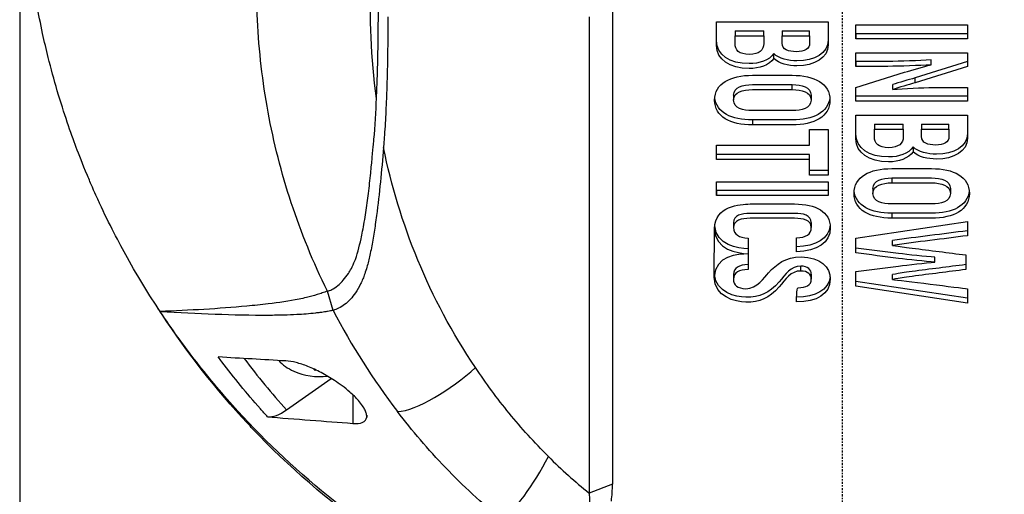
# Model space of a CAD drawing. Header units: millimetres. Extents: x 0 to 4378, y 0 to 2397.
# Tile 235 of 256: x 2192 to 2263, y 1188 to 1222. Entities that reach past the tile are written whole.
import ezdxf

# ---------------------------------------------------------------- set-up
doc = ezdxf.new("R2010")
doc.units = ezdxf.units.MM
doc.header["$LTSCALE"] = 0.2
doc.linetypes.add('CENTER2', pattern=[1.125, 0.75, -0.125, 0.125, -0.125])
doc.layers.add('02_Center Line', color=1, linetype='CENTER2')

# ---------------------------------------------------------------- blocks, each defined once
blk = doc.blocks.new('A$Ccbb9c741')
for p, q in [((-59, 736.1), (-59, 672.9)), ((-18.145, 722.509), (-18.145, 688.295)), ((-9.002, 722.138), (-1.001, 722.138)), ((-7.676, 721.498), (-7.676, 721.144)), ((-7.676, 721.498), (-5.607, 721.498)), ((-5.607, 721.144), (-5.607, 721.498)), ((-4.293, 721.498), (-4.293, 721.144)), ((-4.293, 721.498), (-2.327, 721.498)), ((-2.327, 721.144), (-2.327, 721.498)), ((0.999, 720.924), (0.999, 721.918)), ((0.999, 721.918), (8.999, 721.918)), ((8.999, 721.918), (8.999, 720.924)), ((-7.676, 721.144), (-5.607, 721.144)), ((-5.607, 720.948), (-5.607, 720.595)), ((-4.293, 721.144), (-2.327, 721.144)), ((-2.327, 720.989), (-2.327, 720.635)), ((8.999, 721.278), (0.999, 721.278)), ((0.999, 721.278), (0.999, 720.924)), ((8.999, 720.924), (0.999, 720.924)), ((0.999, 718.944), (0.999, 719.922)), ((0.999, 719.922), (8.999, 719.922)), ((8.999, 719.922), (8.999, 718.936)), ((-4.898, 719.503), (-4.898, 719.857)), ((0.999, 719.298), (0.999, 718.944)), ((8.999, 719.29), (5.239, 718.11)), ((6.393, 719.065), (6.393, 719.419)), ((0.999, 717.425), (4.473, 718.516)), ((8.999, 718.936), (5.239, 717.756)), ((5.239, 717.756), (5.239, 718.11)), ((-41.464, 717.393), (-41.464, 717.392)), ((-41.459, 717.36), (-41.459, 717.36)), ((-3.573, 717.278), (-3.573, 717.631)), ((0.999, 716.439), (0.999, 717.425)), ((3.639, 717.279), (3.639, 717.633)), ((8.999, 717.417), (8.999, 716.439)), ((-7.779, 716.872), (-7.779, 716.518)), ((-2.224, 716.872), (-2.224, 716.518)), ((8.999, 716.792), (0.999, 716.792)), ((0.999, 716.439), (0.999, 716.792)), ((8.999, 716.439), (0.999, 716.439)), ((-6.43, 715.093), (-6.43, 714.74)), ((0.999, 715.437), (8.999, 715.436)), ((-2.338, 714.419), (-1.001, 714.419)), ((-2.338, 713.279), (-2.338, 714.419)), ((-1.001, 714.419), (-1.001, 711.121)), ((2.325, 714.796), (2.325, 714.442)), ((2.325, 714.796), (4.393, 714.796)), ((2.325, 714.442), (4.393, 714.442)), ((4.393, 714.442), (4.393, 714.796)), ((4.393, 714.246), (4.393, 713.893)), ((5.708, 714.796), (5.708, 714.442)), ((5.708, 714.796), (7.673, 714.796)), ((5.708, 714.442), (7.673, 714.442)), ((7.673, 714.442), (7.673, 714.796)), ((7.673, 714.287), (7.673, 713.933)), ((-2.338, 713.279), (-2.338, 713.633)), ((-9.002, 713.279), (-2.338, 713.279)), ((-9.002, 712.261), (-9.002, 713.279)), ((5.102, 713.155), (5.102, 712.802)), ((-2.338, 712.614), (-9.002, 712.614)), ((-9.002, 712.261), (-9.002, 712.614)), ((-2.338, 712.261), (-9.002, 712.261)), ((-2.338, 712.261), (-2.338, 712.614)), ((-2.338, 711.121), (-2.338, 712.261)), ((-1.001, 711.475), (-2.338, 711.475)), ((-2.338, 711.121), (-2.338, 711.475)), ((-1.001, 711.121), (-2.338, 711.121)), ((3.57, 710.93), (3.57, 710.576)), ((-9.002, 710.659), (-1.001, 710.659)), ((-9.002, 709.665), (-9.002, 710.659)), ((-1.001, 710.018), (-9.002, 710.018)), ((-9.002, 710.018), (-9.002, 709.665)), ((-1.001, 710.659), (-1.001, 709.665)), ((2.222, 710.17), (2.222, 709.817)), ((7.776, 710.17), (7.776, 709.817)), ((-1.001, 709.665), (-9.002, 709.665)), ((3.57, 708.392), (3.57, 708.039)), ((-9.161, 703.833), (-9.139, 707.304)), ((-7.779, 707.716), (-7.779, 707.362)), ((-2.201, 707.724), (-2.201, 707.37)), ((0.992, 706.601), (9.006, 707.809)), ((9.006, 707.809), (9.006, 706.781)), ((-6.739, 706.594), (-6.739, 705.483)), ((-3.264, 705.623), (-3.264, 706.617)), ((0.992, 705.54), (0.992, 706.601)), ((-3.264, 705.623), (-3.264, 705.976)), ((0.992, 705.54), (0.992, 705.894)), ((3.623, 706.085), (3.623, 706.438)), ((-6.739, 705.483), (-6.739, 705.468)), ((-6.739, 705.468), (-6.739, 704.35)), ((6.67, 704.887), (6.67, 705.241)), ((8.891, 705.397), (8.891, 704.353)), ((-2.956, 704.245), (-2.956, 704.598)), ((-7.79, 704), (-7.79, 703.647)), ((-2.201, 704.008), (-2.201, 703.655)), ((0.992, 703.15), (0.992, 704.21)), ((3.623, 703.633), (3.623, 703.987)), ((9.006, 702.295), (0.992, 703.503)), ((0.992, 703.15), (0.992, 703.503)), ((9.006, 701.941), (0.992, 703.15)), ((9.006, 702.969), (9.006, 701.941)), ((-36.509, 701.419), (-36.916, 702.794)), ((-48.916, 701.317), (-48.924, 701.339)), ((-37.863, 697.141), (-37.863, 697.191)), ((-39.853, 694.266), (-36.648, 696.533)), ((-35.096, 695.352), (-35.096, 693.301)), ((-34.105, 693.902), (-34.105, 693.737)), ((-16.474, 688.933), (-18.145, 688.295))]:
    blk.add_line(p, q)
blk.add_arc((-37.5, 701.183), 4.52, 246.00135, 277.30956)
for centre, major_axis, ratio, start_param, end_param in [((24.582, 684.795), (33.547, -19.792), 0.183957, 3.24645, 3.249702), ((28.277, 731.403), (67.387, 24), 0.819109, 3.252927, 3.398786), ((-19.389, 715.473), (-24.656, 32.289), 0.721475, 1.562316, 1.680182), ((-37.5, 699.118), (3.45, 0), 0.707107, 3.704223, 4.150483), ((-37.5, 700.157), (4.281, 0), 0.707107, 4.627603, 4.655268), ((-39.849, 696.397), (-1.8, -2.473), 0.494925, 0.295552, 0.971451), ((169.397, 970.579), (184.404, 284.56), 0.329505, 3.072186, 3.106934), ((-28.126, 689.07), (11.636, -0.777), 0.815749, 6.222816, 6.350482)]:
    blk.add_ellipse(centre, major_axis=major_axis, ratio=ratio, start_param=start_param, end_param=end_param)
for points, knots in [([(-48.924, 701.339), (-49.7, 702.51), (-50.489, 703.79), (-51.266, 705.183), (-51.892, 706.306), (-52.574, 707.614), (-53.269, 709.117), (-53.351, 709.295), (-53.529, 709.678), (-53.786, 710.27), (-53.893, 710.515), (-54.014, 710.795), (-54.146, 711.112), (-54.49, 711.936), (-54.749, 712.608), (-54.942, 713.124), (-55.339, 714.183), (-55.814, 715.537), (-56.302, 717.194), (-56.537, 717.991), (-56.752, 718.787), (-56.95, 719.579), (-57.094, 720.158), (-57.229, 720.736), (-57.354, 721.312), (-57.654, 722.691), (-57.902, 724.076), (-58.101, 725.465), (-58.173, 725.966), (-58.251, 726.562), (-58.329, 727.251), (-58.421, 728.068), (-58.474, 728.684), (-58.507, 729.097), (-58.528, 729.358), (-58.541, 729.539), (-58.549, 729.638), (-58.599, 730.335), (-58.636, 731.032), (-58.661, 731.73), (-58.695, 732.666), (-58.699, 733.364), (-58.699, 733.822), (-58.699, 733.844), (-58.699, 733.866), (-58.699, 733.888), (-58.698, 735.259), (-58.65, 736.621), (-58.553, 738.004), (-58.537, 738.231), (-58.519, 738.455), (-58.501, 738.676), (-58.395, 739.965), (-58.256, 741.138), (-58.108, 742.173), (-58.068, 742.447), (-58, 742.914), (-57.89, 743.57), (-57.855, 743.777), (-57.816, 744.003), (-57.772, 744.248), (-57.616, 745.112), (-57.473, 745.801), (-57.36, 746.316), (-57.029, 747.84), (-56.667, 749.208), (-56.308, 750.427), (-56.09, 751.164), (-55.843, 751.952), (-55.558, 752.792), (-55.372, 753.34), (-55.17, 753.908), (-54.949, 754.498), (-54.696, 755.174), (-54.431, 755.846), (-54.153, 756.514), (-53.874, 757.183), (-53.582, 757.849), (-53.276, 758.513), (-53.091, 758.914), (-52.909, 759.299), (-52.729, 759.665), (-52.205, 760.741), (-51.712, 761.668), (-51.275, 762.451), (-50.584, 763.691), (-49.809, 764.974), (-48.936, 766.294)], [-1, -1, -1, -1, -0.9375, -0.9375, -0.9375, -0.875, -0.875, -0.875, -0.8528979, -0.8528979, -0.8528979, -0.84375, -0.84375, -0.84375, -0.8125, -0.8125, -0.8125, -0.75, -0.75, -0.75, -0.7138981, -0.7138981, -0.7138981, -0.6875, -0.6875, -0.6875, -0.625, -0.625, -0.625, -0.5982143, -0.5982143, -0.5982143, -0.5763525, -0.5763525, -0.5763525, -0.5625, -0.5625, -0.5625, -0.53125, -0.53125, -0.53125, -0.5, -0.5, -0.5, -0.4990096, -0.4990096, -0.4990096, -0.4375, -0.4375, -0.4375, -0.4283694, -0.4283694, -0.4283694, -0.375, -0.375, -0.375, -0.3512462, -0.3512462, -0.3512462, -0.34375, -0.34375, -0.34375, -0.3125, -0.3125, -0.3125, -0.25, -0.25, -0.25, -0.2121786, -0.2121786, -0.2121786, -0.1875, -0.1875, -0.1875, -0.15625, -0.15625, -0.15625, -0.125, -0.125, -0.125, -0.1091039, -0.1091039, -0.1091039, -0.0625, -0.0625, -0.0625, 0, 0, 0, 0]), ([(-36.916, 702.794), (-37.945, 704.877), (-38.81, 707.001), (-39.518, 709.15), (-40.226, 711.299), (-40.777, 713.474), (-41.178, 715.663), (-41.579, 717.852), (-41.831, 720.053), (-41.94, 722.26), (-41.994, 723.364), (-42.014, 724.46), (-41.997, 725.569), (-41.981, 726.677), (-41.929, 727.796), (-41.845, 728.877), (-41.762, 729.957), (-41.647, 730.999), (-41.499, 732.045), (-41.217, 734.038), (-40.812, 736.046), (-40.28, 738.024), (-39.874, 739.532), (-39.393, 741.032), (-38.835, 742.517), (-38.277, 744.002), (-37.641, 745.472), (-36.925, 746.923)], [0, 0, 0, 0, 0.1448174, 0.1448174, 0.1448174, 0.2896349, 0.2896349, 0.2896349, 0.4344523, 0.4344523, 0.4344523, 0.506861, 0.506861, 0.506861, 0.5792697, 0.5792697, 0.5792697, 0.6516784, 0.6516784, 0.6516784, 0.7896349, 0.7896349, 0.7896349, 0.8948175, 0.8948175, 0.8948175, 1, 1, 1, 1]), ([(-33.397, 716.641), (-33.799, 719.545), (-33.921, 722.468), (-33.786, 725.376), (-33.715, 726.905), (-33.571, 728.435), (-33.349, 729.96)], [0, 0, 0, 0, 0.6554797, 0.6554797, 0.6554797, 0.9999911, 0.9999911, 0.9999911, 0.9999911]), ([(-33.397, 716.641), (-33.385, 716.912), (-33.374, 717.182), (-33.355, 717.704), (-33.345, 717.977), (-33.32, 718.806), (-33.306, 719.347), (-33.275, 720.97), (-33.265, 722.053), (-33.265, 723.135)], [0.000001, 0.000001, 0.000001, 0.000001, 0.1148104, 0.1148104, 0.2214345, 0.2214345, 0.4221153, 0.4221153, 0.823475, 0.823475, 0.823475, 0.823475]), ([(-16.474, 723.155), (-16.474, 717.451), (-16.474, 711.748), (-16.474, 700.341), (-16.474, 694.637), (-16.474, 688.933)], [0.000001, 0.000001, 0.000001, 0.000001, 2.419796, 2.419796, 4.839592, 4.839592, 4.839592, 4.839592]), ([(-32.586, 722.508), (-32.587, 720.941), (-32.606, 719.374), (-32.663, 717.415), (-32.676, 717.024), (-32.716, 716), (-32.742, 715.452), (-32.792, 714.576), (-32.81, 714.283), (-32.841, 713.833), (-32.852, 713.689), (-32.873, 713.402), (-32.884, 713.256), (-32.897, 713.109)], [-1.142804, -1.142804, -1.142804, -1.142804, -0.592912, -0.592912, -0.45543, -0.45543, -0.23364, -0.23364, -0.121763, -0.121763, -0.062324, -0.062324, -0.00003, -0.00003, -0.00003, -0.00003]), ([(-4.898, 719.857), (-5.237, 719.378), (-5.929, 719.138), (-6.659, 719.138), (-8.061, 719.138), (-9.002, 719.79), (-9.002, 720.787), (-9.002, 721.237), (-9.002, 721.688), (-9.002, 722.138)], [0, 0, 0, 0, 0.2565884, 0.2565884, 0.2565884, 0.7259063, 0.7259063, 0.7259063, 0.9431712, 0.9431712, 0.9431712, 0.9431712]), ([(-4.898, 719.503), (-5.237, 719.025), (-5.929, 718.784), (-6.659, 718.784), (-8.061, 718.784), (-9.002, 719.436), (-9.002, 720.433), (-9.002, 721.001), (-9.002, 721.57), (-9.002, 722.138)], [0, 0, 0, 0, 0.256588, 0.256588, 0.256588, 0.725906, 0.725906, 0.725906, 1, 1, 1, 1]), ([(-1.001, 722.138), (-1.001, 721.704), (-1.001, 721.269), (-1.001, 720.835), (-1.001, 719.891), (-1.964, 719.34), (-3.23, 719.34), (-3.842, 719.34), (-4.508, 719.501), (-4.898, 719.857)], [0.0614547, 0.0614547, 0.0614547, 0.0614547, 0.2879923, 0.2879923, 0.2879923, 0.7599082, 0.7599082, 0.7599082, 1, 1, 1, 1]), ([(-1.001, 722.138), (-1.001, 721.586), (-1.001, 721.034), (-1.001, 720.481), (-1.001, 719.538), (-1.964, 718.986), (-3.23, 718.986), (-3.842, 718.986), (-4.508, 719.147), (-4.898, 719.503)], [0, 0, 0, 0, 0.287992, 0.287992, 0.287992, 0.759908, 0.759908, 0.759908, 1, 1, 1, 1]), ([(-5.607, 721.144), (-5.607, 720.961), (-5.607, 720.778), (-5.607, 720.595), (-5.607, 720.114), (-5.935, 719.803), (-6.659, 719.803), (-7.388, 719.803), (-7.676, 720.113), (-7.676, 720.587), (-7.676, 720.772), (-7.676, 720.958), (-7.676, 721.144)], [-1, -1, -1, -1, -0.857197, -0.857197, -0.857197, -0.498445, -0.498445, -0.498445, -0.144903, -0.144903, -0.144903, 0, 0, 0, 0]), ([(-2.327, 721.144), (-2.327, 720.974), (-2.327, 720.805), (-2.327, 720.635), (-2.327, 720.178), (-2.679, 719.996), (-3.287, 719.996), (-3.84, 719.996), (-4.293, 720.144), (-4.293, 720.603), (-4.293, 720.783), (-4.293, 720.964), (-4.293, 721.144)], [-1, -1, -1, -1, -0.85237, -0.85237, -0.85237, -0.505774, -0.505774, -0.505774, -0.157036, -0.157036, -0.157036, 0, 0, 0, 0]), ([(6.393, 719.419), (5.526, 719.349), (4.169, 719.298), (3.296, 719.298), (2.53, 719.298), (1.765, 719.298), (0.999, 719.298)], [0, 0, 0, 0, 0.574741, 0.574741, 0.574741, 1, 1, 1, 1]), ([(6.393, 719.065), (5.526, 718.995), (4.169, 718.944), (3.296, 718.944), (2.53, 718.944), (1.765, 718.944), (0.999, 718.944)], [0, 0, 0, 0, 0.574741, 0.574741, 0.574741, 1, 1, 1, 1]), ([(-6.43, 714.74), (-7.997, 714.74), (-9.139, 715.324), (-9.139, 717.714), (-8.007, 718.304), (-6.43, 718.304), (-5.478, 718.304), (-4.525, 718.304), (-3.573, 718.304)], [0, 0, 0, 0, 0.382465, 0.382465, 0.765737, 0.765737, 0.765737, 1, 1, 1, 1]), ([(-3.573, 718.304), (-1.995, 718.304), (-0.864, 717.714), (-0.864, 715.324), (-2.005, 714.74), (-3.573, 714.74), (-4.525, 714.74), (-5.478, 714.74), (-6.43, 714.74)], [0, 0, 0, 0, 0.383273, 0.383273, 0.76574, 0.76574, 0.76574, 1, 1, 1, 1]), ([(-7.779, 716.872), (-7.779, 717.471), (-7.105, 717.631), (-6.43, 717.631), (-5.478, 717.631), (-4.525, 717.631), (-3.573, 717.631)], [-0.6953384, -0.6953384, -0.6953384, -0.6953384, -0.3903152, -0.3903152, -0.3903152, 0, 0, 0, 0]), ([(-6.43, 715.766), (-7.099, 715.766), (-7.779, 715.918), (-7.779, 716.518), (-7.779, 717.117), (-7.105, 717.278), (-6.43, 717.278), (-5.478, 717.278), (-4.525, 717.278), (-3.573, 717.278)], [-1, -1, -1, -1, -0.69534, -0.69534, -0.69534, -0.390315, -0.390315, -0.390315, 0, 0, 0, 0]), ([(-3.573, 717.278), (-2.898, 717.278), (-2.224, 717.117), (-2.224, 716.518), (-2.224, 715.918), (-2.904, 715.766), (-3.573, 715.766), (-4.525, 715.766), (-5.478, 715.766), (-6.43, 715.766)], [-1, -1, -1, -1, -0.694967, -0.694967, -0.694967, -0.3903, -0.3903, -0.3903, 0, 0, 0, 0]), ([(-3.573, 717.631), (-2.898, 717.631), (-2.224, 717.47), (-2.224, 716.872), (-2.224, 716.872), (-2.224, 716.872), (-2.224, 716.872)], [-1, -1, -1, -1, -0.6949672, -0.6949672, -0.6949672, -0.6949651, -0.6949651, -0.6949651, -0.6949651]), ([(3.639, 717.279), (4.449, 717.352), (5.748, 717.417), (6.565, 717.417), (7.376, 717.417), (8.188, 717.417), (8.999, 717.417)], [0, 0, 0, 0, 0.546656, 0.546656, 0.546656, 1, 1, 1, 1]), ([(-36.916, 702.794), (-36.865, 702.807), (-36.814, 702.823), (-36.713, 702.864), (-36.661, 702.888), (-36.576, 702.932), (-36.541, 702.951), (-36.361, 703.058), (-36.216, 703.166), (-35.98, 703.376), (-35.884, 703.475), (-35.657, 703.731), (-35.529, 703.899), (-35.38, 704.129), (-35.347, 704.181), (-35.238, 704.364), (-35.166, 704.499), (-35.062, 704.719), (-35.027, 704.801), (-34.782, 705.398), (-34.636, 705.974), (-34.47, 706.739), (-34.434, 706.918), (-34.313, 707.538), (-34.235, 707.987), (-34.095, 708.9), (-34.033, 709.359), (-33.918, 710.303), (-33.865, 710.791), (-33.796, 711.473), (-33.777, 711.667), (-33.741, 712.034), (-33.724, 712.209), (-33.669, 712.795), (-33.639, 713.121), (-33.607, 713.46), (-33.595, 713.582), (-33.503, 714.595), (-33.437, 715.762), (-33.397, 716.641)], [-1.416337, -1.416337, -1.416337, -1.416337, -1.398932, -1.398932, -1.380652, -1.380652, -1.367794, -1.367794, -1.313038, -1.313038, -1.272781, -1.272781, -1.213268, -1.213268, -1.196077, -1.196077, -1.154545, -1.154545, -1.130465, -1.130465, -0.980623, -0.980623, -0.935487, -0.935487, -0.825371, -0.825371, -0.71547, -0.71547, -0.6014, -0.6014, -0.556109, -0.556109, -0.516092, -0.516092, -0.424444, -0.424444, -0.373187, -0.373187, 0, 0, 0, 0]), ([(-0.873, 716.695), (-0.98, 715.62), (-2.084, 715.093), (-3.573, 715.093), (-4.525, 715.093), (-5.478, 715.093), (-6.43, 715.093)], [0.4025896, 0.4025896, 0.4025896, 0.4025896, 0.76574, 0.76574, 0.76574, 1, 1, 1, 1]), ([(5.102, 712.802), (4.763, 712.323), (4.072, 712.083), (3.342, 712.083), (1.939, 712.083), (0.999, 712.735), (0.999, 713.731), (0.999, 714.3), (0.999, 714.868), (0.999, 715.437)], [0, 0, 0, 0, 0.256607, 0.256607, 0.256607, 0.725911, 0.725911, 0.725911, 1, 1, 1, 1]), ([(5.102, 713.155), (4.763, 712.677), (4.072, 712.436), (3.342, 712.436), (1.939, 712.436), (0.999, 713.088), (0.999, 714.085), (0.999, 714.535), (0.999, 714.986), (0.999, 715.437)], [0, 0, 0, 0, 0.2566068, 0.2566068, 0.2566068, 0.7259114, 0.7259114, 0.7259114, 0.9431722, 0.9431722, 0.9431722, 0.9431722]), ([(8.999, 715.436), (8.999, 714.884), (8.999, 714.332), (8.999, 713.78), (8.999, 712.836), (8.036, 712.285), (6.77, 712.285), (6.159, 712.285), (5.493, 712.445), (5.102, 712.802)], [0, 0, 0, 0, 0.287994, 0.287994, 0.287994, 0.759913, 0.759913, 0.759913, 1, 1, 1, 1]), ([(8.999, 715.436), (8.999, 715.002), (8.999, 714.568), (8.999, 714.133), (8.999, 713.19), (8.036, 712.638), (6.77, 712.638), (6.159, 712.638), (5.493, 712.799), (5.102, 713.155)], [0.0614551, 0.0614551, 0.0614551, 0.0614551, 0.2879943, 0.2879943, 0.2879943, 0.7599134, 0.7599134, 0.7599134, 1, 1, 1, 1]), ([(4.393, 714.442), (4.393, 714.259), (4.393, 714.076), (4.393, 713.893), (4.393, 713.413), (4.065, 713.101), (3.342, 713.101), (2.613, 713.101), (2.325, 713.412), (2.325, 713.885), (2.325, 714.071), (2.325, 714.257), (2.325, 714.442)], [-1, -1, -1, -1, -0.857225, -0.857225, -0.857225, -0.498438, -0.498438, -0.498438, -0.144876, -0.144876, -0.144876, 0, 0, 0, 0]), ([(7.673, 714.442), (7.673, 714.273), (7.673, 714.103), (7.673, 713.933), (7.673, 713.476), (7.321, 713.295), (6.713, 713.295), (6.16, 713.295), (5.708, 713.442), (5.708, 713.901), (5.708, 714.081), (5.708, 714.262), (5.708, 714.442)], [-1, -1, -1, -1, -0.852363, -0.852363, -0.852363, -0.505729, -0.505729, -0.505729, -0.157013, -0.157013, -0.157013, 0, 0, 0, 0]), ([(-32.897, 713.109), (-33.037, 711.452), (-33.187, 709.814), (-33.425, 708.015), (-33.454, 707.806), (-33.54, 707.218), (-33.601, 706.838), (-33.7, 706.272), (-33.733, 706.091), (-33.802, 705.732), (-33.838, 705.554), (-33.94, 705.084), (-34.009, 704.796), (-34.137, 704.35), (-34.187, 704.19), (-34.285, 703.91), (-34.331, 703.79), (-34.429, 703.552), (-34.481, 703.434), (-34.649, 703.09), (-34.774, 702.872), (-35.137, 702.341), (-35.396, 702.055), (-35.95, 701.64), (-36.29, 701.479), (-36.509, 701.419)], [0, 0, 0, 0, 0.704884, 0.704884, 0.798881, 0.798881, 0.96881, 0.96881, 1.049234, 1.049234, 1.129494, 1.129494, 1.263271, 1.263271, 1.33961, 1.33961, 1.39992, 1.39992, 1.461242, 1.461242, 1.58275, 1.58275, 1.779675, 1.779675, 1.957146, 1.957146, 1.957146, 1.957146]), ([(-26.3, 697.305), (-27.97, 699.796), (-29.343, 702.385), (-30.435, 705.032), (-31.527, 707.678), (-32.34, 710.381), (-32.897, 713.109)], [0, 0, 0, 0, 0.5000002, 0.5000002, 0.5000002, 0.9999945, 0.9999945, 0.9999945, 0.9999945]), ([(3.57, 708.039), (2.003, 708.039), (0.862, 708.623), (0.862, 711.013), (1.993, 711.603), (3.57, 711.602), (4.523, 711.602), (5.475, 711.602), (6.428, 711.602)], [0, 0, 0, 0, 0.38247, 0.38247, 0.765736, 0.765736, 0.765736, 1, 1, 1, 1]), ([(6.428, 711.602), (8.005, 711.602), (9.136, 711.013), (9.136, 708.622), (7.995, 708.039), (6.428, 708.039), (5.475, 708.039), (4.523, 708.039), (3.57, 708.039)], [0, 0, 0, 0, 0.383267, 0.383267, 0.765738, 0.765738, 0.765738, 1, 1, 1, 1]), ([(3.57, 710.93), (4.523, 710.93), (5.475, 710.93), (6.428, 710.93), (7.102, 710.93), (7.776, 710.769), (7.776, 710.17), (7.776, 710.17), (7.776, 710.17), (7.776, 710.17)], [-1, -1, -1, -1, -0.6096919, -0.6096919, -0.6096919, -0.3046671, -0.3046671, -0.3046671, -0.304665, -0.304665, -0.304665, -0.304665]), ([(6.428, 709.065), (5.475, 709.065), (4.523, 709.065), (3.57, 709.065), (2.901, 709.065), (2.222, 709.216), (2.222, 709.817), (2.222, 710.416), (2.896, 710.576), (3.57, 710.576)], [-1, -1, -1, -1, -0.609692, -0.609692, -0.609692, -0.305025, -0.305025, -0.305025, 0, 0, 0, 0]), ([(3.57, 710.576), (4.523, 710.576), (5.475, 710.576), (6.428, 710.576), (7.102, 710.576), (7.776, 710.415), (7.776, 709.817), (7.776, 709.216), (7.097, 709.065), (6.428, 709.065)], [-1, -1, -1, -1, -0.609692, -0.609692, -0.609692, -0.304667, -0.304667, -0.304667, 0, 0, 0, 0]), ([(9.128, 709.994), (9.02, 708.918), (7.916, 708.392), (6.428, 708.392), (5.475, 708.392), (4.523, 708.392), (3.57, 708.392)], [0.4025844, 0.4025844, 0.4025844, 0.4025844, 0.7657379, 0.7657379, 0.7657379, 1, 1, 1, 1]), ([(-9.139, 707.304), (-9.139, 707.304), (-9.139, 707.304), (-9.139, 707.304), (-9.139, 708.904), (-7.316, 709.059), (-6.601, 709.059), (-5.535, 709.059), (-4.468, 709.059), (-3.401, 709.059), (-1.88, 709.059), (-0.841, 708.509), (-0.841, 707.362), (-0.841, 706.257), (-1.778, 705.693), (-3.264, 705.623)], [0.2100652, 0.2100652, 0.2100652, 0.2100652, 0.2100658, 0.2100658, 0.2100658, 0.4258278, 0.4258278, 0.4258278, 0.5799191, 0.5799191, 0.5799191, 0.7937612, 0.7937612, 0.7937612, 1, 1, 1, 1]), ([(-2.201, 707.724), (-2.201, 707.724), (-2.201, 707.724), (-2.201, 707.724), (-2.201, 708.255), (-2.814, 708.387), (-3.401, 708.387), (-4.468, 708.387), (-5.535, 708.387), (-6.601, 708.387), (-7.201, 708.387), (-7.779, 708.242), (-7.779, 707.716)], [0.172561, 0.172561, 0.172561, 0.172561, 0.1725626, 0.1725626, 0.1725626, 0.3545798, 0.3545798, 0.3545798, 0.6489585, 0.6489585, 0.6489585, 0.8288884, 0.8288884, 0.8288884, 0.8288884]), ([(-3.264, 706.617), (-2.604, 706.662), (-2.201, 706.86), (-2.201, 707.37), (-2.201, 707.902), (-2.814, 708.033), (-3.401, 708.033), (-4.468, 708.033), (-5.535, 708.033), (-6.601, 708.033), (-7.201, 708.033), (-7.779, 707.888), (-7.779, 707.362), (-7.779, 706.859), (-7.404, 706.648), (-6.739, 706.594)], [0, 0, 0, 0, 0.172563, 0.172563, 0.172563, 0.35458, 0.35458, 0.35458, 0.648959, 0.648959, 0.648959, 0.82889, 0.82889, 0.82889, 1, 1, 1, 1]), ([(6.67, 705.241), (6.001, 705.282), (4.725, 705.415), (4.065, 705.503), (3.042, 705.639), (2.017, 705.765), (0.992, 705.894)], [0, 0, 0, 0, 0.457456, 0.457456, 0.457456, 1, 1, 1, 1]), ([(3.623, 706.085), (4.258, 705.991), (4.396, 705.972), (5.035, 705.89), (6.32, 705.726), (7.606, 705.562), (8.891, 705.397)], [0, 0, 0, 0, 0.268564, 0.268564, 0.268564, 1, 1, 1, 1]), ([(-6.739, 704.35), (-7.375, 704.342), (-7.79, 704.129), (-7.79, 703.647), (-7.79, 703.253), (-7.492, 702.976), (-6.899, 702.976), (-6.121, 702.976), (-5.574, 703.777), (-5.27, 704.115), (-4.712, 704.736), (-4.082, 705.255), (-2.921, 705.255), (-1.572, 705.255), (-0.841, 704.532), (-0.841, 703.655), (-0.841, 702.578), (-1.823, 702.03), (-3.264, 702.022)], [0, 0, 0, 0, 0.1058489, 0.1058489, 0.1058489, 0.2007526, 0.2007526, 0.2007526, 0.3511338, 0.3511338, 0.3511338, 0.5341831, 0.5341831, 0.5341831, 0.7564514, 0.7564514, 0.7564514, 1, 1, 1, 1]), ([(6.67, 704.887), (6.001, 704.929), (4.725, 705.061), (4.065, 705.149), (3.042, 705.285), (2.017, 705.411), (0.992, 705.54)], [0, 0, 0, 0, 0.457456, 0.457456, 0.457456, 1, 1, 1, 1]), ([(-2.956, 704.598), (-3.663, 704.616), (-4.065, 703.981), (-4.513, 703.469), (-5.229, 702.651), (-5.909, 702.336), (-6.91, 702.362), (-7.619, 702.38), (-9.034, 702.706), (-9.154, 703.983)], [0, 0, 0, 0, 0.1794766, 0.1794766, 0.1794766, 0.4042889, 0.4042889, 0.4042889, 0.6855488, 0.6855488, 0.6855488, 0.6855488]), ([(-2.201, 704.008), (-2.201, 704.008), (-2.201, 704.008), (-2.201, 704.008), (-2.201, 704.336), (-2.444, 704.598), (-2.956, 704.598)], [0.534934, 0.534934, 0.534934, 0.534934, 0.5349385, 0.5349385, 0.5349385, 1, 1, 1, 1]), ([(0.992, 704.21), (2.017, 704.339), (3.042, 704.465), (4.065, 704.601), (4.737, 704.691), (5.993, 704.82), (6.67, 704.887)], [0, 0, 0, 0, 0.542175, 0.542175, 0.542175, 1, 1, 1, 1]), ([(8.891, 704.706), (7.606, 704.542), (6.32, 704.378), (5.035, 704.214), (4.39, 704.131), (4.255, 704.111), (3.623, 703.987)], [0, 0, 0, 0, 0.729968, 0.729968, 0.729968, 1, 1, 1, 1]), ([(8.891, 704.353), (7.606, 704.189), (6.32, 704.024), (5.035, 703.86), (4.39, 703.778), (4.255, 703.757), (3.623, 703.633)], [0, 0, 0, 0, 0.729968, 0.729968, 0.729968, 1, 1, 1, 1]), ([(-2.956, 704.245), (-3.663, 704.263), (-4.065, 703.628), (-4.513, 703.116), (-5.229, 702.297), (-5.909, 701.982), (-6.91, 702.008), (-7.65, 702.027), (-9.162, 702.382), (-9.162, 703.806)], [0, 0, 0, 0, 0.1794766, 0.1794766, 0.1794766, 0.4042889, 0.4042889, 0.4042889, 0.6981088, 0.6981088, 0.6981088, 0.6981088]), ([(-3.15, 703.041), (-2.598, 703.047), (-2.201, 703.221), (-2.201, 703.655), (-2.201, 703.982), (-2.444, 704.245), (-2.956, 704.245)], [0, 0, 0, 0, 0.534939, 0.534939, 0.534939, 1, 1, 1, 1]), ([(-36.916, 702.794), (-37.044, 702.753), (-37.172, 702.71), (-37.41, 702.631), (-37.527, 702.591), (-37.911, 702.472), (-38.163, 702.404), (-38.602, 702.299), (-38.778, 702.26), (-39.67, 702.08), (-40.419, 701.975), (-41.676, 701.825), (-42.184, 701.772), (-44.705, 701.535), (-46.831, 701.419), (-48.924, 701.339)], [-2.328232, -2.328232, -2.328232, -2.328232, -2.236921, -2.236921, -2.146631, -2.146631, -1.979175, -1.979175, -1.86867, -1.86867, -1.427637, -1.427637, -1.135586, -1.135586, -0.000019, -0.000019, -0.000019, -0.000019]), ([(-36.509, 701.419), (-36.554, 701.408), (-36.647, 701.389), (-36.68, 701.382), (-36.685, 701.381), (-36.771, 701.363), (-36.842, 701.351), (-36.923, 701.337), (-36.944, 701.333), (-37.017, 701.321), (-37.069, 701.313), (-37.189, 701.295), (-37.259, 701.285), (-37.427, 701.263), (-37.521, 701.251), (-37.671, 701.233), (-37.725, 701.227), (-38.221, 701.172), (-38.667, 701.137), (-39.428, 701.097), (-39.734, 701.085), (-40.402, 701.066), (-40.778, 701.061), (-42.379, 701.051), (-43.711, 701.082), (-46.265, 701.175), (-47.571, 701.239), (-48.916, 701.317)], [-2.292528, -2.292528, -2.292528, -2.292528, -2.286102, -2.286102, -2.268778, -2.268778, -2.21392, -2.21392, -2.200352, -2.200352, -2.166284, -2.166284, -2.122718, -2.122718, -2.066862, -2.066862, -2.035032, -2.035032, -1.780722, -1.780722, -1.611184, -1.611184, -1.416336, -1.416336, -0.709611, -0.709611, -0.000052, -0.000052, -0.000052, -0.000052]), ([(-18.15, 677.883), (-18.369, 677.951), (-18.588, 678.028), (-18.805, 678.105), (-18.914, 678.143), (-19.023, 678.182), (-19.131, 678.22), (-19.239, 678.258), (-19.347, 678.295), (-19.455, 678.333), (-19.886, 678.485), (-20.313, 678.643), (-20.737, 678.807), (-21.585, 679.133), (-22.419, 679.48), (-23.238, 679.839), (-24.058, 680.199), (-24.864, 680.568), (-25.655, 680.947), (-26.446, 681.327), (-27.223, 681.718), (-27.985, 682.125), (-28.366, 682.328), (-28.743, 682.536), (-29.116, 682.748), (-29.303, 682.854), (-29.488, 682.964), (-29.672, 683.073), (-29.857, 683.183), (-30.04, 683.293), (-30.222, 683.404), (-30.952, 683.848), (-31.668, 684.304), (-32.368, 684.77), (-33.768, 685.704), (-35.109, 686.68), (-36.39, 687.695), (-38.951, 689.723), (-41.271, 691.902), (-43.353, 694.188), (-44.394, 695.331), (-45.376, 696.5), (-46.302, 697.691), (-47.228, 698.882), (-48.099, 700.099), (-48.916, 701.317)], [0, 0, 0, 0, 0.015625, 0.015625, 0.015625, 0.023438, 0.023438, 0.023438, 0.03125, 0.03125, 0.03125, 0.0625, 0.0625, 0.0625, 0.125, 0.125, 0.125, 0.1875, 0.1875, 0.1875, 0.25, 0.25, 0.25, 0.28125, 0.28125, 0.28125, 0.296875, 0.296875, 0.296875, 0.3125, 0.3125, 0.3125, 0.375, 0.375, 0.375, 0.5, 0.5, 0.5, 0.75, 0.75, 0.75, 0.875, 0.875, 0.875, 1, 1, 1, 1]), ([(48.732, 701.04), (46.901, 698.264), (44.857, 695.667), (42.603, 693.253), (42.512, 693.156), (42.421, 693.059), (42.329, 692.962), (39.71, 690.196), (36.772, 687.645), (33.652, 685.439), (33.555, 685.37), (33.458, 685.302), (33.36, 685.234), (30.198, 683.027), (26.847, 681.153), (23.308, 679.61), (23.233, 679.578), (23.158, 679.545), (23.082, 679.513), (19.489, 677.966), (15.699, 676.771), (11.886, 675.979), (11.854, 675.972), (11.822, 675.965), (11.79, 675.959), (7.944, 675.166), (4.031, 674.76), (0.049, 674.757), (0.024, 674.757), (0, 674.757), (-0.025, 674.757), (-3.983, 674.759), (-7.892, 675.158), (-11.753, 675.951), (-11.832, 675.967), (-11.91, 675.984), (-11.989, 676), (-15.793, 676.798), (-19.507, 677.977), (-23.036, 679.493), (-23.155, 679.544), (-23.273, 679.595), (-23.39, 679.647), (-27.014, 681.232), (-30.499, 683.199), (-33.762, 685.517), (-36.859, 687.718), (-39.701, 690.19), (-42.288, 692.918), (-42.412, 693.049), (-42.535, 693.18), (-42.658, 693.312), (-44.898, 695.718), (-46.96, 698.349), (-48.779, 701.113)], [0.1952757, 0.1952757, 0.1952757, 0.1952757, 0.2478794, 0.2478794, 0.2478794, 0.25, 0.25, 0.25, 0.3106171, 0.3106171, 0.3106171, 0.3125, 0.3125, 0.3125, 0.3737034, 0.3737034, 0.3737034, 0.375, 0.375, 0.375, 0.4369794, 0.4369794, 0.4369794, 0.4375, 0.4375, 0.4375, 0.5, 0.5, 0.5, 0.5003876, 0.5003876, 0.5003876, 0.5625, 0.5625, 0.5625, 0.5637682, 0.5637682, 0.5637682, 0.625, 0.625, 0.625, 0.6270506, 0.6270506, 0.6270506, 0.6901228, 0.6901228, 0.6901228, 0.75, 0.75, 0.75, 0.7528673, 0.7528673, 0.7528673, 0.8051833, 0.8051833, 0.8051833, 0.8051833]), ([(-41.214, 693.772), (-41.389, 693.964), (-41.562, 694.158), (-41.734, 694.352), (-42.706, 695.453), (-43.624, 696.578), (-44.491, 697.723), (-44.579, 697.838), (-44.666, 697.954), (-44.752, 698.07)], [0, 0, 0, 0, 0.000971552, 0.000971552, 0.000971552, 0.006478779, 0.006478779, 0.006478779, 0.007034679, 0.007034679, 0.007034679, 0.007034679]), ([(-39.904, 697.788), (-40.719, 697.834), (-41.512, 697.879), (-43.124, 697.972), (-43.953, 698.022), (-44.752, 698.07)], [0.000001, 0.000001, 0.000001, 0.000001, 0.4349359, 0.4349359, 0.8581097, 0.8581097, 0.8581097, 0.8581097]), ([(-36.41, 696.379), (-36.727, 696.589), (-37.05, 696.779), (-37.69, 697.116), (-38.011, 697.265), (-38.617, 697.506), (-38.904, 697.6), (-39.436, 697.735), (-39.684, 697.776), (-39.904, 697.788)], [-0.4713906, -0.4713906, -0.4713906, -0.4713906, -0.3552717, -0.3552717, -0.2348479, -0.2348479, -0.1171972, -0.1171972, 0, 0, 0, 0]), ([(-21.065, 690.918), (-22.074, 691.922), (-23.01, 692.963), (-23.88, 694.03), (-24.75, 695.098), (-25.554, 696.192), (-26.3, 697.305)], [0, 0, 0, 0, 0.5, 0.5, 0.5, 1, 1, 1, 1]), ([(-34.105, 693.737), (-34.095, 693.809), (-34.099, 693.891), (-34.138, 694.063), (-34.169, 694.151), (-34.261, 694.346), (-34.323, 694.451), (-34.483, 694.685), (-34.585, 694.814), (-34.878, 695.147), (-35.086, 695.351), (-35.492, 695.706), (-35.678, 695.856), (-36.047, 696.133), (-36.228, 696.259), (-36.41, 696.379)], [0.000001, 0.000001, 0.000001, 0.000001, 0.0601566, 0.0601566, 0.1139936, 0.1139936, 0.1696633, 0.1696633, 0.2316702, 0.2316702, 0.3255714, 0.3255714, 0.3976261, 0.3976261, 0.463731, 0.463731, 0.463731, 0.463731]), ([(-41.214, 693.772), (-40.356, 693.705), (-39.15, 693.611), (-37.09, 693.452), (-36.113, 693.378), (-35.096, 693.301)], [0.000001, 0.000001, 0.000001, 0.000001, 0.4628328, 0.4628328, 0.9589294, 0.9589294, 0.9589294, 0.9589294]), ([(-35.096, 693.301), (-34.822, 693.28), (-34.589, 693.302), (-34.23, 693.446), (-34.129, 693.574), (-34.105, 693.737)], [-0.2620253, -0.2620253, -0.2620253, -0.2620253, -0.1363366, -0.1363366, 0, 0, 0, 0]), ([(-24.402, 686.389), (-25.857, 687.575), (-27.203, 688.826), (-28.448, 690.126), (-29.693, 691.425), (-30.838, 692.772), (-31.893, 694.152)], [-1, -1, -1, -1, -0.5, -0.5, -0.5, 0, 0, 0, 0]), ([(-18.145, 688.295), (-18.133, 688.094), (-18.122, 687.897), (-18.102, 687.508), (-18.093, 687.317), (-18.084, 687.129)], [-0.1726595, -0.1726595, -0.1726595, -0.1726595, -0.0863353, -0.0863353, 0, 0, 0, 0])]:
    blk.add_open_spline(points, degree=3, knots=knots)
for points in [[(4.473, 718.516), (5.062, 718.675), (5.818, 718.883), (6.393, 719.065)], [(5.239, 718.11), (4.761, 717.975), (4.1, 717.796), (3.639, 717.633)], [(5.239, 717.756), (4.761, 717.621), (4.1, 717.442), (3.639, 717.279)], [(-6.43, 715.093), (-7.918, 715.094), (-9.022, 715.62), (-9.13, 716.695)], [(2.222, 710.17), (2.222, 710.769), (2.896, 710.93), (3.57, 710.93)], [(3.57, 708.392), (2.082, 708.392), (0.978, 708.919), (0.87, 709.994)], [(-9.139, 707.304), (-9.139, 705.755), (-7.508, 705.517), (-6.739, 705.483)], [(-6.739, 705.837), (-7.477, 705.869), (-9.01, 706.09), (-9.131, 707.479)], [(-0.85, 707.538), (-0.946, 706.549), (-1.86, 706.043), (-3.264, 705.976)], [(9.006, 707.135), (7.211, 706.904), (5.413, 706.686), (3.623, 706.438)], [(9.006, 706.781), (7.211, 706.551), (5.413, 706.333), (3.623, 706.085)], [(-6.739, 705.468), (-7.439, 705.482), (-9.141, 705.332), (-9.161, 703.833)], [(-6.739, 704.703), (-7.375, 704.696), (-7.79, 704.483), (-7.79, 704)], [(-0.851, 703.827), (-0.956, 702.871), (-1.903, 702.385), (-3.257, 702.376)], [(3.623, 703.633), (4.172, 703.587), (8.463, 703.039), (9.006, 702.969)], [(-3.264, 702.022), (-3.264, 702.029), (-3.264, 703.041), (-3.15, 703.041)], [(-48.921, 701.33), (-48.974, 701.412), (-49.027, 701.494), (-49.08, 701.576)], [(-31.893, 694.152), (-30.516, 694.2), (-28.084, 695.725), (-26.3, 697.305)], [(-24.402, 686.389), (-23.566, 686.83), (-22.102, 688.95), (-21.065, 690.918)]]:
    blk.add_open_spline(points, degree=3)
at = {"layer": '02_Center Line'}
blk.add_line((0, 1425.306), (0, -16.53), dxfattribs=at)

msp = doc.modelspace()

# ---------------------------------------------------------------- block references
msp.add_blockref('A$Ccbb9c741', (2251.163, 499.915))

doc.saveas('drawing.dxf')
